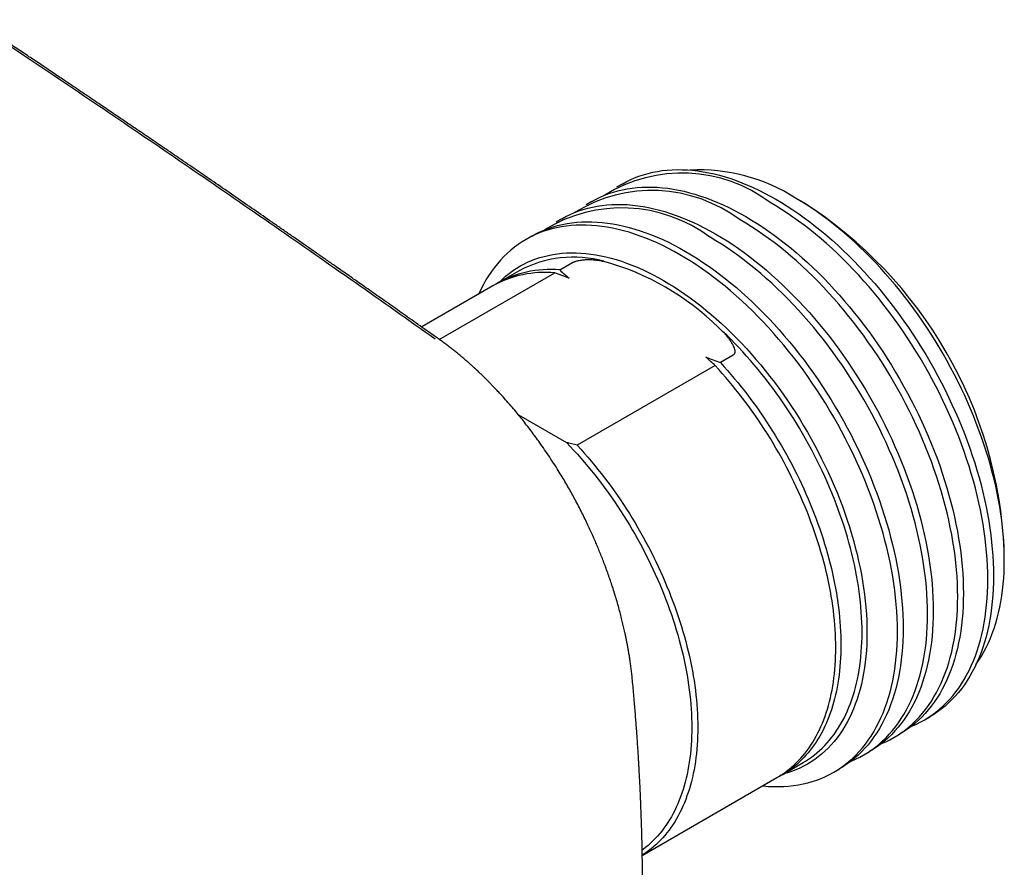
# Model space of a CAD drawing. Header units: millimetres. Extents: x 8 to 765, y 12 to 461.
# Tile 33 of 37: x 723 to 764, y 154 to 190. Entities that reach past the tile are written whole.
import ezdxf

# ---------------------------------------------------------------- set-up
doc = ezdxf.new("R2010")
doc.units = ezdxf.units.MM

msp = doc.modelspace()

# ---------------------------------------------------------------- linework, layer by layer
at = {"color": 7, "linetype": 'Continuous', "lineweight": 30}
for p, q in [((748.159, 183.11), (747.919, 182.972)), ((746.886, 182.376), (746.646, 182.237)), ((755.823, 182.321), (755.481, 182.518)), ((745.613, 181.641), (745.373, 181.502)), ((744.34, 180.906), (744.1, 180.767)), ((745.528, 179.478), (746.067, 179.789)), ((740.437, 176.539), (745.311, 179.353)), ((743.812, 179.446), (742.919, 178.931)), ((742.703, 178.806), (739.692, 177.068)), ((752.849, 175.874), (752.31, 175.563)), ((752.094, 175.438), (746.261, 172.07)), ((743.785, 173.351), (745.812, 172.18)), ((746.261, 172.07), (745.902, 172.162)), ((764.307, 167.23), (764.307, 167.625)), ((760.918, 160.454), (761.158, 160.593)), ((759.645, 159.72), (759.885, 159.858)), ((758.372, 158.985), (758.612, 159.123)), ((754.918, 158.146), (755.811, 158.661)), ((757.099, 158.25), (757.339, 158.389)), ((749.011, 154.736), (754.702, 158.021))]:
    msp.add_line(p, q, dxfattribs=at)
at = {"color": 7, "linetype": 'Continuous', "lineweight": 30, "flags": 128}
for points in [[(748.159, 183.11), (748.331, 183.204), (748.507, 183.291), (748.688, 183.37), (748.873, 183.441), (749.062, 183.504), (749.255, 183.559), (749.452, 183.605), (749.652, 183.644), (749.855, 183.675), (750.062, 183.698), (750.272, 183.712), (750.485, 183.719), (750.701, 183.717), (750.919, 183.707), (751.14, 183.689), (751.364, 183.663), (751.59, 183.629), (751.818, 183.587), (752.047, 183.537), (752.279, 183.478), (752.512, 183.412), (752.747, 183.338), (752.983, 183.256), (753.22, 183.166), (753.458, 183.069), (753.697, 182.963), (753.937, 182.85), (754.177, 182.73), (754.418, 182.602), (754.658, 182.467), (754.899, 182.324), (755.139, 182.174), (755.379, 182.018), (755.619, 181.854), (755.858, 181.683), (756.096, 181.506), (756.333, 181.322), (756.569, 181.131), (756.804, 180.935), (757.037, 180.732), (757.269, 180.522), (757.499, 180.307), (757.727, 180.086), (757.952, 179.86), (758.176, 179.628), (758.397, 179.391), (758.616, 179.148), (758.831, 178.901), (759.044, 178.648), (759.254, 178.391), (759.461, 178.13), (759.665, 177.864), (759.865, 177.594), (760.061, 177.32), (760.254, 177.043), (760.443, 176.761), (760.628, 176.477), (760.809, 176.189), (760.986, 175.899), (761.158, 175.605), (761.326, 175.309), (761.489, 175.011), (761.648, 174.71), (761.802, 174.408), (761.951, 174.104), (762.095, 173.798), (762.234, 173.491), (762.368, 173.182), (762.496, 172.873), (762.619, 172.563), (762.737, 172.253), (762.849, 171.943), (762.955, 171.632), (763.056, 171.321), (763.151, 171.011), (763.24, 170.702), (763.323, 170.393), (763.401, 170.085), (763.472, 169.778), (763.537, 169.473), (763.597, 169.17), (763.65, 168.868), (763.697, 168.568), (763.737, 168.271), (763.772, 167.976), (763.8, 167.684), (763.822, 167.394), (763.838, 167.108), (763.847, 166.825), (763.851, 166.545), (763.847, 166.269), (763.838, 165.997), (763.822, 165.729), (763.8, 165.464), (763.772, 165.205), (763.737, 164.95), (763.697, 164.699), (763.65, 164.454), (763.597, 164.214), (763.537, 163.978), (763.472, 163.749), (763.401, 163.524), (763.323, 163.306), (763.24, 163.093), (763.151, 162.887), (763.056, 162.686), (762.955, 162.492), (762.849, 162.304), (762.737, 162.123), (762.619, 161.948), (762.496, 161.781), (762.368, 161.62), (762.234, 161.466), (762.095, 161.319), (761.951, 161.18), (761.802, 161.047), (761.648, 160.923), (761.489, 160.805), (761.326, 160.695), (761.158, 160.593), (761.158, 160.593)], [(746.886, 182.376), (747.058, 182.47), (747.234, 182.556), (747.415, 182.635), (747.6, 182.706), (747.789, 182.769), (747.982, 182.824), (748.179, 182.871), (748.379, 182.91), (748.582, 182.94), (748.789, 182.963), (748.999, 182.978), (749.212, 182.984), (749.428, 182.982), (749.646, 182.973), (749.868, 182.955), (750.091, 182.929), (750.317, 182.894), (750.545, 182.852), (750.775, 182.802), (751.006, 182.744), (751.239, 182.677), (751.474, 182.603), (751.71, 182.521), (751.947, 182.431), (752.185, 182.334), (752.424, 182.228), (752.664, 182.116), (752.904, 181.995), (753.145, 181.867), (753.385, 181.732), (753.626, 181.589), (753.866, 181.44), (754.107, 181.283), (754.346, 181.119), (754.585, 180.948), (754.823, 180.771), (755.061, 180.587), (755.297, 180.397), (755.531, 180.2), (755.765, 179.997), (755.996, 179.788), (756.226, 179.573), (756.454, 179.352), (756.68, 179.125), (756.903, 178.893), (757.124, 178.656), (757.343, 178.413), (757.559, 178.166), (757.772, 177.913), (757.982, 177.656), (758.188, 177.395), (758.392, 177.129), (758.592, 176.859), (758.788, 176.585), (758.981, 176.308), (759.17, 176.027), (759.355, 175.742), (759.536, 175.455), (759.713, 175.164), (759.885, 174.87), (760.053, 174.574), (760.217, 174.276), (760.375, 173.976), (760.529, 173.673), (760.678, 173.369), (760.822, 173.063), (760.961, 172.756), (761.095, 172.448), (761.223, 172.139), (761.346, 171.829), (761.464, 171.518), (761.576, 171.208), (761.682, 170.897), (761.783, 170.587), (761.878, 170.276), (761.967, 169.967), (762.05, 169.658), (762.128, 169.35), (762.199, 169.044), (762.265, 168.738), (762.324, 168.435), (762.377, 168.133), (762.424, 167.834), (762.465, 167.536), (762.499, 167.241), (762.527, 166.949), (762.549, 166.659), (762.565, 166.373), (762.575, 166.09), (762.578, 165.81), (762.575, 165.534), (762.565, 165.262), (762.549, 164.994), (762.527, 164.73), (762.499, 164.47), (762.465, 164.215), (762.424, 163.965), (762.377, 163.719), (762.324, 163.479), (762.265, 163.244), (762.199, 163.014), (762.128, 162.79), (762.05, 162.571), (761.967, 162.359), (761.878, 162.152), (761.783, 161.951), (761.682, 161.757), (761.576, 161.569), (761.464, 161.388), (761.346, 161.214), (761.223, 161.046), (761.095, 160.885), (760.961, 160.731), (760.822, 160.584), (760.678, 160.445), (760.529, 160.313), (760.375, 160.188), (760.217, 160.07), (760.053, 159.961), (759.885, 159.859), (759.885, 159.858)], [(745.613, 181.641), (745.785, 181.735), (745.962, 181.821), (746.143, 181.9), (746.328, 181.971), (746.517, 182.034), (746.709, 182.089), (746.906, 182.136), (747.106, 182.175), (747.31, 182.206), (747.516, 182.228), (747.726, 182.243), (747.939, 182.249), (748.155, 182.248), (748.374, 182.238), (748.595, 182.22), (748.818, 182.194), (749.044, 182.16), (749.272, 182.117), (749.502, 182.067), (749.733, 182.009), (749.967, 181.943), (750.201, 181.868), (750.437, 181.786), (750.675, 181.697), (750.913, 181.599), (751.152, 181.494), (751.391, 181.381), (751.631, 181.26), (751.872, 181.132), (752.113, 180.997), (752.353, 180.855), (752.594, 180.705), (752.834, 180.548), (753.073, 180.384), (753.312, 180.214), (753.551, 180.036), (753.788, 179.852), (754.024, 179.662), (754.258, 179.465), (754.492, 179.262), (754.723, 179.053), (754.953, 178.838), (755.181, 178.617), (755.407, 178.39), (755.63, 178.158), (755.851, 177.921), (756.07, 177.679), (756.286, 177.431), (756.499, 177.179), (756.709, 176.922), (756.916, 176.66), (757.119, 176.394), (757.319, 176.125), (757.516, 175.851), (757.709, 175.573), (757.898, 175.292), (758.083, 175.007), (758.263, 174.72), (758.44, 174.429), (758.613, 174.136), (758.78, 173.84), (758.944, 173.541), (759.102, 173.241), (759.256, 172.938), (759.405, 172.634), (759.549, 172.328), (759.688, 172.021), (759.822, 171.713), (759.95, 171.404), (760.073, 171.094), (760.191, 170.784), (760.303, 170.473), (760.409, 170.162), (760.51, 169.852), (760.605, 169.542), (760.694, 169.232), (760.778, 168.923), (760.855, 168.615), (760.926, 168.309), (760.992, 168.004), (761.051, 167.7), (761.104, 167.398), (761.151, 167.099), (761.192, 166.801), (761.226, 166.506), (761.255, 166.214), (761.277, 165.925), (761.292, 165.638), (761.302, 165.355), (761.305, 165.075), (761.302, 164.799), (761.292, 164.527), (761.277, 164.259), (761.255, 163.995), (761.226, 163.735), (761.192, 163.48), (761.151, 163.23), (761.104, 162.984), (761.051, 162.744), (760.992, 162.509), (760.926, 162.279), (760.855, 162.055), (760.778, 161.836), (760.694, 161.624), (760.605, 161.417), (760.51, 161.217), (760.409, 161.023), (760.303, 160.835), (760.191, 160.653), (760.073, 160.479), (759.95, 160.311), (759.822, 160.15), (759.688, 159.996), (759.549, 159.85), (759.405, 159.71), (759.256, 159.578), (759.102, 159.453), (758.944, 159.336), (758.78, 159.226), (758.613, 159.124), (758.612, 159.123)], [(760.381, 160.192), (760.388, 160.195), (760.569, 160.274), (760.746, 160.36), (760.918, 160.455), (761.086, 160.557), (761.249, 160.667), (761.408, 160.784), (761.562, 160.909), (761.711, 161.041), (761.855, 161.181), (761.994, 161.327), (762.127, 161.481), (762.256, 161.642), (762.379, 161.81), (762.497, 161.984), (762.609, 162.166), (762.715, 162.353), (762.816, 162.548), (762.911, 162.748), (763, 162.955), (763.083, 163.167), (763.161, 163.386), (763.232, 163.61), (763.297, 163.84), (763.357, 164.075), (763.41, 164.315), (763.457, 164.561), (763.497, 164.811), (763.532, 165.066), (763.56, 165.326), (763.582, 165.59), (763.598, 165.858), (763.607, 166.13), (763.61, 166.406), (763.607, 166.686), (763.598, 166.969), (763.582, 167.256), (763.56, 167.545), (763.532, 167.837), (763.497, 168.132), (763.457, 168.43), (763.41, 168.729), (763.357, 169.031), (763.297, 169.335), (763.232, 169.64), (763.161, 169.946), (763.083, 170.254), (763, 170.563), (762.911, 170.873), (762.816, 171.183), (762.715, 171.493), (762.609, 171.804), (762.497, 172.115), (762.379, 172.425), (762.256, 172.735), (762.127, 173.044), (761.994, 173.352), (761.855, 173.659), (761.711, 173.965), (761.562, 174.269), (761.408, 174.572), (761.249, 174.872), (761.086, 175.171), (760.918, 175.467), (760.746, 175.76), (760.569, 176.051), (760.388, 176.338), (760.203, 176.623), (760.014, 176.904), (759.821, 177.182), (759.625, 177.455), (759.425, 177.725), (759.221, 177.991), (759.014, 178.253), (758.804, 178.51), (758.591, 178.762), (758.376, 179.009), (758.157, 179.252), (757.936, 179.489), (757.712, 179.721), (757.487, 179.948), (757.259, 180.169), (757.029, 180.384), (756.797, 180.593), (756.564, 180.796), (756.329, 180.993), (756.093, 181.183), (755.856, 181.367), (755.618, 181.545), (755.379, 181.715), (755.139, 181.879), (754.899, 182.036), (754.659, 182.186), (754.418, 182.328)], [(763.107, 162.792), (763.124, 162.816), (763.237, 162.984), (763.345, 163.158), (763.447, 163.339), (763.544, 163.525), (763.635, 163.718), (763.721, 163.916), (763.801, 164.12), (763.875, 164.33), (763.943, 164.545), (764.006, 164.766), (764.063, 164.992), (764.114, 165.222), (764.159, 165.458), (764.198, 165.699), (764.231, 165.943), (764.259, 166.193), (764.28, 166.446), (764.295, 166.704), (764.304, 166.965), (764.307, 167.23), (764.304, 167.499), (764.295, 167.771), (764.28, 168.046), (764.259, 168.324), (764.231, 168.604), (764.198, 168.888), (764.159, 169.173), (764.114, 169.461), (764.063, 169.751), (764.006, 170.042), (763.943, 170.335), (763.875, 170.63), (763.801, 170.925), (763.721, 171.222), (763.635, 171.519), (763.544, 171.817), (763.447, 172.115), (763.345, 172.413), (763.237, 172.712), (763.124, 173.01), (763.006, 173.307), (762.883, 173.604), (762.754, 173.9), (762.621, 174.195), (762.483, 174.489), (762.34, 174.781), (762.192, 175.071), (762.04, 175.36), (761.883, 175.646), (761.722, 175.93), (761.556, 176.212), (761.386, 176.491), (761.213, 176.768), (761.035, 177.041), (760.853, 177.311), (760.668, 177.577), (760.48, 177.84), (760.287, 178.099), (760.092, 178.355), (759.893, 178.606), (759.692, 178.852), (759.487, 179.095), (759.28, 179.332), (759.07, 179.565), (758.858, 179.793), (758.643, 180.016), (758.426, 180.233), (758.208, 180.446), (757.987, 180.652), (757.765, 180.853), (757.541, 181.048), (757.315, 181.237), (757.089, 181.42), (756.861, 181.597), (756.632, 181.767), (756.403, 181.931), (756.172, 182.088), (755.942, 182.238), (755.711, 182.382), (755.48, 182.519)], [(750.6, 180.124), (750.359, 180.259), (750.119, 180.387), (749.878, 180.507), (749.639, 180.62), (749.4, 180.726), (749.162, 180.823), (748.925, 180.913), (748.689, 180.995), (748.454, 181.069), (748.221, 181.136), (747.989, 181.194), (747.759, 181.244), (747.531, 181.286), (747.305, 181.32), (747.082, 181.347), (746.861, 181.364), (746.642, 181.374), (746.426, 181.376), (746.213, 181.37), (746.004, 181.355), (745.797, 181.332), (745.593, 181.301), (745.393, 181.263), (745.197, 181.216), (745.004, 181.161), (744.815, 181.098), (744.63, 181.027), (744.449, 180.948), (744.272, 180.862), (744.1, 180.767), (743.932, 180.665), (743.768, 180.555), (743.61, 180.438), (743.456, 180.313), (743.307, 180.181), (743.163, 180.041), (743.024, 179.895), (742.89, 179.741), (742.762, 179.58), (742.639, 179.412), (742.521, 179.237), (742.409, 179.056), (742.303, 178.868), (742.202, 178.674), (742.107, 178.474), (742.1, 178.458)], [(744.34, 180.906), (744.512, 181), (744.689, 181.087), (744.87, 181.165), (745.055, 181.236), (745.244, 181.299), (745.437, 181.354), (745.633, 181.401), (745.833, 181.44), (746.037, 181.471), (746.244, 181.494), (746.454, 181.508), (746.667, 181.515), (746.882, 181.513), (747.101, 181.503), (747.322, 181.485), (747.546, 181.459), (747.771, 181.425), (747.999, 181.383), (748.229, 181.332), (748.461, 181.274), (748.694, 181.208), (748.929, 181.134), (749.165, 181.052), (749.402, 180.962), (749.64, 180.864), (749.879, 180.759), (750.119, 180.646), (750.359, 180.526), (750.599, 180.398), (750.84, 180.262), (751.08, 180.12), (751.321, 179.97), (751.561, 179.813), (751.801, 179.65), (752.04, 179.479), (752.278, 179.302), (752.515, 179.118), (752.751, 178.927), (752.986, 178.73), (753.219, 178.527), (753.451, 178.318), (753.68, 178.103), (753.908, 177.882), (754.134, 177.656), (754.358, 177.424), (754.579, 177.186), (754.797, 176.944), (755.013, 176.696), (755.226, 176.444), (755.436, 176.187), (755.643, 175.925), (755.846, 175.66), (756.046, 175.39), (756.243, 175.116), (756.436, 174.838), (756.625, 174.557), (756.81, 174.273), (756.991, 173.985), (757.167, 173.694), (757.34, 173.401), (757.508, 173.105), (757.671, 172.807), (757.83, 172.506), (757.984, 172.204), (758.133, 171.899), (758.277, 171.594), (758.415, 171.286), (758.549, 170.978), (758.678, 170.669), (758.801, 170.359), (758.918, 170.049), (759.03, 169.738), (759.137, 169.428), (759.237, 169.117), (759.332, 168.807), (759.422, 168.497), (759.505, 168.188), (759.582, 167.881), (759.654, 167.574), (759.719, 167.269), (759.778, 166.965), (759.831, 166.664), (759.878, 166.364), (759.919, 166.067), (759.954, 165.772), (759.982, 165.479), (760.004, 165.19), (760.02, 164.904), (760.029, 164.62), (760.032, 164.341), (760.029, 164.065), (760.02, 163.792), (760.004, 163.524), (759.982, 163.26), (759.954, 163.001), (759.919, 162.745), (759.878, 162.495), (759.831, 162.25), (759.778, 162.009), (759.719, 161.774), (759.654, 161.544), (759.582, 161.32), (759.505, 161.102), (759.422, 160.889), (759.332, 160.682), (759.237, 160.482), (759.137, 160.288), (759.03, 160.1), (758.918, 159.919), (758.801, 159.744), (758.678, 159.576), (758.549, 159.415), (758.415, 159.262), (758.277, 159.115), (758.133, 158.975), (757.984, 158.843), (757.83, 158.718), (757.671, 158.601), (757.508, 158.491), (757.34, 158.389), (757.339, 158.389)], [(759.108, 159.457), (759.115, 159.46), (759.296, 159.539), (759.473, 159.626), (759.645, 159.72), (759.813, 159.822), (759.977, 159.932), (760.135, 160.049), (760.289, 160.174), (760.438, 160.306), (760.582, 160.446), (760.721, 160.593), (760.855, 160.746), (760.983, 160.907), (761.106, 161.075), (761.224, 161.25), (761.336, 161.431), (761.442, 161.619), (761.543, 161.813), (761.638, 162.013), (761.727, 162.22), (761.81, 162.433), (761.888, 162.651), (761.959, 162.875), (762.024, 163.105), (762.084, 163.34), (762.137, 163.581), (762.184, 163.826), (762.225, 164.076), (762.259, 164.332), (762.287, 164.591), (762.309, 164.855), (762.325, 165.123), (762.335, 165.396), (762.338, 165.672), (762.335, 165.951), (762.325, 166.234), (762.309, 166.521), (762.287, 166.81), (762.259, 167.103), (762.225, 167.398), (762.184, 167.695), (762.137, 167.995), (762.084, 168.296), (762.024, 168.6), (761.959, 168.905), (761.888, 169.212), (761.81, 169.519), (761.727, 169.828), (761.638, 170.138), (761.543, 170.448), (761.442, 170.758), (761.336, 171.069), (761.224, 171.38), (761.106, 171.69), (760.983, 172), (760.855, 172.309), (760.721, 172.617), (760.582, 172.924), (760.438, 173.23), (760.289, 173.535), (760.135, 173.837), (759.977, 174.138), (759.813, 174.436), (759.645, 174.732), (759.473, 175.025), (759.296, 175.316), (759.115, 175.604), (758.93, 175.888), (758.741, 176.169), (758.548, 176.447), (758.352, 176.721), (758.152, 176.991), (757.948, 177.256), (757.742, 177.518), (757.532, 177.775), (757.319, 178.027), (757.103, 178.275), (756.884, 178.517), (756.663, 178.755), (756.44, 178.987), (756.214, 179.213), (755.986, 179.434), (755.756, 179.649), (755.524, 179.858), (755.291, 180.061), (755.057, 180.258), (754.82, 180.449), (754.583, 180.633), (754.345, 180.81), (754.106, 180.98), (753.867, 181.144), (753.626, 181.301), (753.386, 181.451), (753.145, 181.593)], [(757.835, 158.722), (757.842, 158.725), (758.023, 158.804), (758.2, 158.891), (758.373, 158.985), (758.54, 159.087), (758.704, 159.197), (758.862, 159.314), (759.016, 159.439), (759.165, 159.571), (759.309, 159.711), (759.448, 159.858), (759.582, 160.012), (759.71, 160.173), (759.833, 160.34), (759.951, 160.515), (760.063, 160.696), (760.169, 160.884), (760.27, 161.078), (760.365, 161.279), (760.454, 161.485), (760.538, 161.698), (760.615, 161.916), (760.686, 162.141), (760.752, 162.37), (760.811, 162.605), (760.864, 162.846), (760.911, 163.091), (760.952, 163.342), (760.986, 163.597), (761.015, 163.856), (761.037, 164.12), (761.052, 164.389), (761.062, 164.661), (761.065, 164.937), (761.062, 165.217), (761.052, 165.5), (761.037, 165.786), (761.015, 166.076), (760.986, 166.368), (760.952, 166.663), (760.911, 166.96), (760.864, 167.26), (760.811, 167.562), (760.752, 167.865), (760.686, 168.17), (760.615, 168.477), (760.538, 168.785), (760.454, 169.093), (760.365, 169.403), (760.27, 169.713), (760.169, 170.024), (760.063, 170.334), (759.951, 170.645), (759.833, 170.955), (759.71, 171.265), (759.582, 171.574), (759.448, 171.883), (759.309, 172.19), (759.165, 172.496), (759.016, 172.8), (758.862, 173.102), (758.704, 173.403), (758.54, 173.701), (758.373, 173.997), (758.2, 174.291), (758.023, 174.581), (757.842, 174.869), (757.657, 175.153), (757.468, 175.435), (757.276, 175.712), (757.079, 175.986), (756.879, 176.256), (756.676, 176.522), (756.469, 176.783), (756.259, 177.04), (756.046, 177.292), (755.83, 177.54), (755.611, 177.782), (755.39, 178.02), (755.167, 178.252), (754.941, 178.478), (754.713, 178.699), (754.483, 178.914), (754.252, 179.123), (754.018, 179.326), (753.784, 179.523), (753.548, 179.714), (753.311, 179.898), (753.072, 180.075), (752.833, 180.246), (752.594, 180.409), (752.354, 180.566), (752.113, 180.716), (751.873, 180.859)], [(742.974, 178.962), (743.101, 179.085), (743.24, 179.209), (743.384, 179.326), (743.532, 179.435), (743.685, 179.538), (743.842, 179.633), (744.003, 179.721), (744.168, 179.802), (744.337, 179.876), (744.51, 179.942), (744.686, 180.001), (744.867, 180.052), (745.05, 180.096), (745.237, 180.133), (745.427, 180.161), (745.621, 180.183), (745.817, 180.196), (746.016, 180.202), (746.217, 180.201), (746.422, 180.191), (746.628, 180.175), (746.837, 180.15), (747.048, 180.118), (747.261, 180.079), (747.476, 180.032), (747.692, 179.978), (747.91, 179.916), (748.129, 179.846), (748.35, 179.77), (748.572, 179.686), (748.794, 179.594), (749.017, 179.496), (749.241, 179.391), (749.466, 179.278), (749.69, 179.159), (749.915, 179.032), (750.14, 178.899), (750.365, 178.759), (750.589, 178.613), (750.813, 178.46), (751.036, 178.3), (751.259, 178.134), (751.48, 177.962), (751.701, 177.784), (751.92, 177.601), (752.138, 177.411), (752.355, 177.215), (752.569, 177.014), (752.782, 176.808), (752.993, 176.596), (753.202, 176.38), (753.409, 176.158), (753.613, 175.931), (753.815, 175.7), (754.014, 175.464), (754.21, 175.224), (754.403, 174.98), (754.593, 174.731), (754.78, 174.479), (754.964, 174.223), (755.144, 173.964), (755.321, 173.701), (755.493, 173.435), (755.663, 173.167), (755.828, 172.895), (755.989, 172.621), (756.146, 172.344), (756.298, 172.066), (756.447, 171.785), (756.59, 171.502), (756.729, 171.218), (756.864, 170.932), (756.994, 170.645), (757.119, 170.357), (757.239, 170.068), (757.354, 169.779), (757.464, 169.489), (757.568, 169.198), (757.668, 168.908), (757.762, 168.618), (757.851, 168.328), (757.934, 168.039), (758.012, 167.75), (758.084, 167.463), (758.151, 167.176), (758.212, 166.891), (758.267, 166.608), (758.317, 166.326), (758.361, 166.046), (758.399, 165.768), (758.431, 165.492), (758.457, 165.219), (758.478, 164.949), (758.493, 164.681), (758.501, 164.416), (758.504, 164.155), (758.501, 163.897), (758.493, 163.643), (758.478, 163.392), (758.457, 163.146), (758.431, 162.903), (758.399, 162.665), (758.361, 162.431), (758.317, 162.201), (758.267, 161.977), (758.212, 161.757), (758.151, 161.542), (758.084, 161.333), (758.012, 161.129), (757.934, 160.93), (757.851, 160.737), (757.762, 160.55), (757.668, 160.368), (757.568, 160.193), (757.464, 160.023), (757.354, 159.86), (757.239, 159.703), (757.119, 159.553), (756.994, 159.409), (756.864, 159.272), (756.729, 159.142), (756.59, 159.018), (756.447, 158.902), (756.298, 158.792), (756.146, 158.689), (755.989, 158.594), (755.828, 158.506), (755.663, 158.425), (755.493, 158.351), (755.321, 158.285), (755.144, 158.226), (754.973, 158.177)], [(754.099, 157.673), (754.117, 157.671), (754.339, 157.653), (754.557, 157.643), (754.773, 157.642), (754.986, 157.648), (755.196, 157.663), (755.403, 157.685), (755.606, 157.716), (755.806, 157.755), (756.003, 157.802), (756.196, 157.857), (756.385, 157.92), (756.57, 157.991), (756.751, 158.069), (756.927, 158.156), (757.1, 158.25), (757.268, 158.353), (757.431, 158.462), (757.59, 158.58), (757.744, 158.704), (757.893, 158.837), (758.037, 158.976), (758.175, 159.123), (758.309, 159.277), (758.438, 159.438), (758.561, 159.606), (758.678, 159.78), (758.79, 159.961), (758.897, 160.149), (758.997, 160.343), (759.092, 160.544), (759.182, 160.75), (759.265, 160.963), (759.342, 161.182), (759.414, 161.406), (759.479, 161.636), (759.538, 161.871), (759.591, 162.111), (759.638, 162.357), (759.679, 162.607), (759.713, 162.862), (759.742, 163.122), (759.764, 163.386), (759.78, 163.654), (759.789, 163.926), (759.792, 164.202), (759.789, 164.482), (759.78, 164.765), (759.764, 165.051), (759.742, 165.341), (759.713, 165.633), (759.679, 165.928), (759.638, 166.225), (759.591, 166.525), (759.538, 166.827), (759.479, 167.13), (759.414, 167.435), (759.342, 167.742), (759.265, 168.05), (759.182, 168.359), (759.092, 168.668), (758.997, 168.978), (758.897, 169.289), (758.79, 169.6), (758.678, 169.91), (758.561, 170.221), (758.438, 170.53), (758.309, 170.84), (758.175, 171.148), (758.037, 171.455), (757.893, 171.761), (757.744, 172.065), (757.59, 172.367), (757.431, 172.668), (757.268, 172.966), (757.1, 173.262), (756.927, 173.556), (756.751, 173.846), (756.57, 174.134), (756.385, 174.419), (756.196, 174.7), (756.003, 174.977), (755.806, 175.251), (755.606, 175.521), (755.403, 175.787), (755.196, 176.048), (754.986, 176.305), (754.773, 176.558), (754.557, 176.805), (754.339, 177.048), (754.117, 177.285), (753.894, 177.517), (753.668, 177.744), (753.44, 177.964), (753.211, 178.18), (752.979, 178.389), (752.746, 178.592), (752.511, 178.789), (752.275, 178.979), (752.038, 179.163), (751.8, 179.34), (751.561, 179.511), (751.321, 179.675), (751.081, 179.832), (750.84, 179.981), (750.6, 180.124)], [(755.811, 158.661), (755.911, 158.721), (756.035, 158.801), (756.157, 158.885), (756.276, 158.975), (756.392, 159.069), (756.505, 159.167), (756.614, 159.27), (756.721, 159.378), (756.825, 159.49), (756.925, 159.606), (757.022, 159.726), (757.116, 159.851), (757.207, 159.98), (757.294, 160.113), (757.377, 160.25), (757.458, 160.392), (757.535, 160.537), (757.608, 160.686), (757.678, 160.839), (757.744, 160.995), (757.806, 161.156), (757.865, 161.319), (757.92, 161.487), (757.972, 161.658), (758.02, 161.832), (758.064, 162.009), (758.104, 162.19), (758.14, 162.374), (758.173, 162.561), (758.202, 162.751), (758.227, 162.943), (758.248, 163.139), (758.266, 163.337), (758.279, 163.538), (758.289, 163.741), (758.295, 163.947), (758.297, 164.155), (758.295, 164.365), (758.289, 164.578), (758.279, 164.792), (758.266, 165.009), (758.248, 165.227), (758.227, 165.447), (758.202, 165.669), (758.173, 165.892), (758.14, 166.117), (758.104, 166.343), (758.064, 166.57), (758.02, 166.798), (757.972, 167.028), (757.92, 167.258), (757.865, 167.489), (757.806, 167.721), (757.744, 167.953), (757.678, 168.186), (757.608, 168.42), (757.535, 168.653), (757.458, 168.887), (757.377, 169.121), (757.294, 169.355), (757.207, 169.589), (757.116, 169.822), (757.022, 170.055), (756.925, 170.288), (756.825, 170.52), (756.721, 170.751), (756.614, 170.982), (756.505, 171.212), (756.392, 171.441), (756.276, 171.668), (756.157, 171.895), (756.035, 172.12), (755.911, 172.344), (755.783, 172.566), (755.653, 172.787), (755.521, 173.006), (755.385, 173.223), (755.248, 173.439), (755.107, 173.652), (754.964, 173.863), (754.819, 174.072), (754.672, 174.279), (754.522, 174.483), (754.371, 174.685), (754.217, 174.885), (754.061, 175.081), (753.903, 175.275), (753.744, 175.466), (753.582, 175.655), (753.419, 175.84), (753.254, 176.022), (753.088, 176.201), (752.92, 176.376), (752.751, 176.549), (752.58, 176.717), (752.408, 176.883), (752.235, 177.045)], [(752.31, 175.563), (752.46, 175.399), (752.608, 175.232), (752.755, 175.064), (752.9, 174.892), (753.045, 174.719), (753.187, 174.543), (753.328, 174.365), (753.467, 174.184), (753.605, 174.002), (753.741, 173.817), (753.875, 173.631), (754.007, 173.442), (754.137, 173.252), (754.266, 173.06), (754.392, 172.866), (754.516, 172.671), (754.638, 172.474), (754.758, 172.276), (754.876, 172.076), (754.992, 171.875), (755.105, 171.673), (755.216, 171.469), (755.325, 171.265), (755.432, 171.059), (755.535, 170.853), (755.637, 170.645), (755.736, 170.437), (755.832, 170.228), (755.926, 170.019), (756.017, 169.809), (756.106, 169.598), (756.191, 169.387), (756.275, 169.176), (756.355, 168.965), (756.433, 168.753), (756.507, 168.541), (756.579, 168.33), (756.648, 168.118), (756.715, 167.907), (756.778, 167.695), (756.838, 167.484), (756.896, 167.274), (756.95, 167.064), (757.001, 166.854), (757.05, 166.645), (757.095, 166.437), (757.138, 166.23), (757.177, 166.023), (757.213, 165.818), (757.246, 165.613), (757.276, 165.41), (757.303, 165.207), (757.326, 165.006), (757.347, 164.807), (757.364, 164.608), (757.379, 164.411), (757.39, 164.216), (757.398, 164.022), (757.402, 163.83), (757.404, 163.64), (757.402, 163.451), (757.398, 163.265), (757.39, 163.08), (757.379, 162.898), (757.364, 162.717), (757.347, 162.539), (757.326, 162.363), (757.303, 162.189), (757.276, 162.018), (757.246, 161.849), (757.213, 161.683), (757.177, 161.519), (757.138, 161.358), (757.095, 161.199), (757.05, 161.043), (757.001, 160.89), (756.95, 160.74), (756.896, 160.593), (756.838, 160.449), (756.778, 160.307), (756.715, 160.169), (756.648, 160.034), (756.579, 159.902), (756.507, 159.774), (756.433, 159.648), (756.355, 159.526), (756.275, 159.407), (756.191, 159.292), (756.106, 159.18), (756.017, 159.072), (755.926, 158.967), (755.832, 158.866), (755.736, 158.769), (755.637, 158.675), (755.535, 158.584), (755.432, 158.498), (755.325, 158.415), (755.216, 158.336), (755.105, 158.261), (754.992, 158.189), (754.876, 158.122), (754.809, 158.085)], [(754.702, 158.021), (754.776, 158.065), (754.889, 158.136), (755, 158.211), (755.109, 158.29), (755.215, 158.373), (755.319, 158.459), (755.421, 158.55), (755.52, 158.644), (755.616, 158.741), (755.71, 158.842), (755.801, 158.947), (755.889, 159.056), (755.975, 159.167), (756.058, 159.283), (756.139, 159.401), (756.216, 159.523), (756.291, 159.649), (756.363, 159.777), (756.432, 159.909), (756.498, 160.044), (756.562, 160.182), (756.622, 160.324), (756.679, 160.468), (756.734, 160.615), (756.785, 160.765), (756.834, 160.918), (756.879, 161.074), (756.921, 161.233), (756.961, 161.394), (756.997, 161.558), (757.03, 161.724), (757.06, 161.893), (757.086, 162.064), (757.11, 162.238), (757.131, 162.414), (757.148, 162.592), (757.162, 162.773), (757.173, 162.955), (757.181, 163.14), (757.186, 163.327), (757.188, 163.515), (757.186, 163.705), (757.181, 163.897), (757.173, 164.091), (757.162, 164.286), (757.148, 164.483), (757.131, 164.682), (757.11, 164.881), (757.086, 165.082), (757.06, 165.285), (757.03, 165.488), (756.997, 165.693), (756.961, 165.898), (756.921, 166.105), (756.879, 166.312), (756.834, 166.521), (756.785, 166.729), (756.734, 166.939), (756.679, 167.149), (756.622, 167.36), (756.562, 167.57), (756.498, 167.782), (756.432, 167.993), (756.363, 168.205), (756.291, 168.417), (756.216, 168.628), (756.139, 168.84), (756.058, 169.051), (755.975, 169.263), (755.889, 169.474), (755.801, 169.684), (755.71, 169.894), (755.616, 170.104), (755.52, 170.312), (755.421, 170.521), (755.319, 170.728), (755.215, 170.934), (755.109, 171.14), (755, 171.345), (754.889, 171.548), (754.776, 171.75), (754.66, 171.951), (754.542, 172.151), (754.422, 172.349), (754.3, 172.546), (754.176, 172.742), (754.049, 172.935), (753.921, 173.127), (753.791, 173.317), (753.658, 173.506), (753.524, 173.692), (753.389, 173.877), (753.251, 174.059), (753.112, 174.24), (752.971, 174.418), (752.828, 174.594), (752.684, 174.768), (752.539, 174.939), (752.392, 175.108), (752.243, 175.274), (752.094, 175.438)], [(745.812, 172.18), (745.966, 172.019), (746.119, 171.854), (746.271, 171.687), (746.421, 171.518), (746.57, 171.346), (746.717, 171.171), (746.863, 170.994), (747.007, 170.814), (747.149, 170.632), (747.29, 170.448), (747.429, 170.262), (747.566, 170.073), (747.701, 169.883), (747.834, 169.69), (747.965, 169.496), (748.094, 169.3), (748.221, 169.102), (748.345, 168.903), (748.468, 168.702), (748.588, 168.499), (748.706, 168.295), (748.821, 168.09), (748.934, 167.884), (749.045, 167.676), (749.153, 167.468), (749.259, 167.258), (749.362, 167.047), (749.462, 166.836), (749.56, 166.624), (749.655, 166.411), (749.747, 166.198), (749.837, 165.984), (749.923, 165.77), (750.007, 165.555), (750.088, 165.341), (750.166, 165.126), (750.241, 164.911), (750.313, 164.696), (750.383, 164.481), (750.449, 164.266), (750.512, 164.052), (750.572, 163.838), (750.628, 163.624), (750.682, 163.411), (750.733, 163.199), (750.78, 162.987), (750.824, 162.776), (750.865, 162.566), (750.903, 162.357), (750.938, 162.149), (750.969, 161.942), (750.997, 161.737), (751.022, 161.532), (751.043, 161.329), (751.062, 161.128), (751.076, 160.927), (751.088, 160.729), (751.096, 160.532), (751.101, 160.337), (751.103, 160.144), (751.101, 159.952), (751.096, 159.763), (751.088, 159.576), (751.076, 159.391), (751.062, 159.208), (751.043, 159.027), (751.022, 158.849), (750.997, 158.673), (750.969, 158.5), (750.938, 158.329), (750.903, 158.161), (750.865, 157.995), (750.824, 157.833), (750.78, 157.673), (750.733, 157.516), (750.682, 157.362), (750.628, 157.211), (750.572, 157.063), (750.512, 156.918), (750.449, 156.777), (750.383, 156.638), (750.313, 156.503), (750.241, 156.372), (750.166, 156.243), (750.088, 156.119), (750.007, 155.997), (749.923, 155.88), (749.837, 155.766), (749.747, 155.655), (749.655, 155.548), (749.56, 155.445), (749.462, 155.346), (749.362, 155.251), (749.259, 155.159), (749.153, 155.071), (749.045, 154.987), (749.008, 154.96)], [(746.261, 172.07), (746.41, 171.907), (746.559, 171.74), (746.706, 171.572), (746.851, 171.4), (746.995, 171.227), (747.138, 171.051), (747.279, 170.872), (747.418, 170.692), (747.556, 170.51), (747.691, 170.325), (747.826, 170.139), (747.958, 169.95), (748.088, 169.76), (748.216, 169.568), (748.343, 169.374), (748.467, 169.179), (748.589, 168.982), (748.709, 168.784), (748.827, 168.584), (748.943, 168.383), (749.056, 168.181), (749.167, 167.977), (749.276, 167.773), (749.382, 167.567), (749.486, 167.361), (749.588, 167.153), (749.687, 166.945), (749.783, 166.736), (749.877, 166.527), (749.968, 166.317), (750.056, 166.106), (750.142, 165.895), (750.225, 165.684), (750.306, 165.473), (750.383, 165.261), (750.458, 165.049), (750.53, 164.838), (750.599, 164.626), (750.665, 164.414), (750.729, 164.203), (750.789, 163.992), (750.846, 163.782), (750.901, 163.572), (750.952, 163.362), (751.001, 163.153), (751.046, 162.945), (751.088, 162.738), (751.128, 162.531), (751.164, 162.326), (751.197, 162.121), (751.227, 161.918), (751.254, 161.715), (751.277, 161.514), (751.298, 161.314), (751.315, 161.116), (751.329, 160.919), (751.34, 160.724), (751.348, 160.53), (751.353, 160.338), (751.355, 160.148), (751.353, 159.959), (751.348, 159.773), (751.34, 159.588), (751.329, 159.406), (751.315, 159.225), (751.298, 159.047), (751.277, 158.871), (751.254, 158.697), (751.227, 158.526), (751.197, 158.357), (751.164, 158.19), (751.128, 158.027), (751.088, 157.865), (751.046, 157.707), (751.001, 157.551), (750.952, 157.398), (750.901, 157.248), (750.846, 157.101), (750.789, 156.956), (750.729, 156.815), (750.665, 156.677), (750.599, 156.542), (750.53, 156.41), (750.458, 156.281), (750.383, 156.156), (750.306, 156.034), (750.225, 155.915), (750.142, 155.8), (750.056, 155.688), (749.968, 155.58), (749.877, 155.475), (749.783, 155.374), (749.687, 155.276), (749.588, 155.182), (749.486, 155.092), (749.382, 155.006), (749.276, 154.923), (749.167, 154.844), (749.056, 154.769), (749.011, 154.74)]]:
    msp.add_lwpolyline(points, dxfattribs=at)
at = {"color": 7, "linetype": 'Continuous', "lineweight": 30}
for centre, radius, start, end in [((750.694, 177.371), 6.2, 53.0835, 121.8429), ((751.407, 176.134), 7.574, 57.4653, 92.7921), ((749.421, 176.636), 6.2, 53.0835, 121.8429), ((745.884, 166.787), 18.442, 2.6055, 57.3945), ((748.148, 175.901), 6.2, 53.0835, 121.8429), ((746.095, 175.183), 4.836, 74.4953, 118.1721), ((744.391, 169.055), 11.196, 45.5269, 74.4785), ((744.886, 174.89), 4.484, 84.5551, 119.1345), ((745.099, 175.042), 4.457, 84.4887, 120.8786)]:
    msp.add_arc(centre, radius, start, end, dxfattribs=at)
for points, knots in [([(740.265, 176.552), (739.136, 177.351), (736.877, 178.949), (733.484, 181.317), (730.086, 183.662), (726.684, 185.983), (723.277, 188.281), (719.93, 190.511), (716.645, 192.676), (713.421, 194.777), (710.193, 196.857), (706.962, 198.915), (703.728, 200.952), (700.49, 202.967), (697.249, 204.961), (694.005, 206.933), (690.759, 208.883), (687.528, 210.801), (684.314, 212.685), (681.118, 214.537), (677.918, 216.368), (674.697, 218.189), (671.454, 219.999), (668.189, 221.798), (664.922, 223.574), (661.653, 225.329), (658.402, 227.051), (655.168, 228.741), (651.952, 230.399), (648.734, 232.036), (645.493, 233.662), (642.228, 235.276), (638.94, 236.879), (635.651, 238.459), (632.361, 240.017), (629.069, 241.551), (625.777, 243.064), (623.581, 244.053), (622.483, 244.548)], [0, 0, 0, 0, 0.029268, 0.058536, 0.087804, 0.117072, 0.14634, 0.175609, 0.203205, 0.230802, 0.258399, 0.285995, 0.313592, 0.341189, 0.368786, 0.396384, 0.423981, 0.451578, 0.478683, 0.505788, 0.532892, 0.559997, 0.587594, 0.615192, 0.642789, 0.670387, 0.697984, 0.725088, 0.752193, 0.779297, 0.806401, 0.834059, 0.861716, 0.889373, 0.91703, 0.944687, 0.972343, 1, 1, 1, 1]), ([(740.452, 176.529), (740.327, 176.618), (740.08, 176.793), (739.716, 177.051), (739.36, 177.302), (739.015, 177.547), (738.678, 177.784), (738.352, 178.015), (738.034, 178.238), (737.722, 178.458), (737.415, 178.674), (737.113, 178.886), (736.822, 179.09), (736.541, 179.287), (736.271, 179.476), (735.967, 179.689), (735.626, 179.927), (735.246, 180.192), (734.868, 180.455), (734.492, 180.717), (734.117, 180.978), (733.744, 181.237), (733.24, 181.586), (732.607, 182.025), (731.846, 182.55), (731.095, 183.067), (730.352, 183.577), (729.619, 184.08), (728.929, 184.552), (728.277, 184.996), (727.663, 185.414), (727.048, 185.831), (726.434, 186.248), (725.819, 186.664), (725.203, 187.08), (724.629, 187.466), (724.096, 187.825), (723.6, 188.157), (723.096, 188.495), (722.666, 188.782), (722.313, 189.018), (722.038, 189.202), (721.761, 189.386), (721.481, 189.573), (721.2, 189.759), (720.931, 189.938), (720.676, 190.107), (720.439, 190.265), (720.211, 190.416), (719.992, 190.561), (719.782, 190.7), (719.584, 190.831), (719.398, 190.954), (719.224, 191.069), (719.058, 191.179), (718.899, 191.283), (718.756, 191.377), (718.626, 191.464), (718.502, 191.545), (718.374, 191.629), (718.241, 191.717), (718.102, 191.808), (717.949, 191.909), (717.78, 192.02), (717.595, 192.141), (717.403, 192.268), (717.202, 192.4), (716.992, 192.537), (716.772, 192.681), (716.545, 192.83), (716.311, 192.983), (715.994, 193.19), (715.6, 193.447), (715.105, 193.77), (714.589, 194.105), (714.053, 194.454), (713.533, 194.79), (713.031, 195.115), (712.546, 195.429), (712.065, 195.739), (711.492, 196.107), (710.82, 196.539), (710.154, 196.966), (709.585, 197.329), (709.116, 197.628), (708.645, 197.928), (708.175, 198.227), (707.71, 198.523), (707.267, 198.803), (706.845, 199.07), (706.445, 199.323), (706.052, 199.571), (705.666, 199.814), (705.286, 200.053), (704.741, 200.396), (704.029, 200.843), (703.325, 201.283), (702.797, 201.612), (702.442, 201.833), (702.082, 202.057), (701.716, 202.284), (701.303, 202.541), (700.841, 202.827), (700.33, 203.143), (699.784, 203.48), (699.209, 203.834), (698.609, 204.203), (698.014, 204.567), (697.426, 204.928), (696.843, 205.284), (696.232, 205.656), (695.591, 206.046), (694.92, 206.453), (694.248, 206.859), (693.074, 207.568), (691.397, 208.575), (689.215, 209.874), (687.032, 211.164), (684.848, 212.444), (682.775, 213.649), (680.812, 214.781), (678.96, 215.842), (676.91, 217.008), (675.316, 217.907), (674.18, 218.544), (673.698, 218.814), (673.212, 219.085), (672.716, 219.362), (672.208, 219.644), (671.689, 219.933), (671.162, 220.225), (670.625, 220.522), (670.144, 220.787), (669.722, 221.02), (669.363, 221.217), (669.01, 221.411), (668.662, 221.602), (668.321, 221.789), (667.973, 221.979), (667.619, 222.173), (667.26, 222.369), (666.977, 222.523), (666.771, 222.635), (666.642, 222.705), (666.52, 222.772), (666.407, 222.833), (666.303, 222.889), (666.213, 222.938), (666.134, 222.981), (666.067, 223.017), (666.007, 223.05), (665.953, 223.079), (665.902, 223.107), (665.85, 223.135), (665.791, 223.167), (665.722, 223.205), (665.643, 223.247), (665.557, 223.294), (665.463, 223.345), (665.355, 223.403), (665.233, 223.469), (665.095, 223.544), (664.947, 223.624), (664.788, 223.71), (664.621, 223.8), (664.447, 223.893), (664.272, 223.988), (664.097, 224.082), (663.776, 224.255), (663.311, 224.505), (662.727, 224.818), (662.174, 225.114), (661.651, 225.393), (661.135, 225.667), (660.496, 226.007), (659.733, 226.411), (658.846, 226.879), (657.969, 227.341), (656.704, 228.004), (655.048, 228.867), (652.996, 229.926), (650.85, 231.025), (648.61, 232.162), (646.276, 233.334), (643.941, 234.495), (641.606, 235.644), (639.27, 236.782), (637.568, 237.603), (636.501, 238.114), (636.069, 238.32), (635.637, 238.527), (635.205, 238.732), (634.774, 238.937), (634.347, 239.14), (633.926, 239.339), (633.49, 239.545), (633.04, 239.757), (632.577, 239.975), (632.228, 240.139), (631.99, 240.251), (631.859, 240.312), (631.73, 240.373), (631.602, 240.433), (631.474, 240.492), (631.347, 240.552), (631.217, 240.613), (631.075, 240.679), (630.918, 240.752), (630.745, 240.833), (630.562, 240.918), (630.37, 241.008), (630.169, 241.101), (629.96, 241.198), (629.743, 241.299), (629.517, 241.404), (629.28, 241.514), (629.031, 241.629), (628.771, 241.749), (628.501, 241.873), (628.222, 242.002), (627.933, 242.135), (627.634, 242.273), (627.326, 242.414), (627.008, 242.56), (626.68, 242.71), (626.342, 242.864), (625.994, 243.023), (625.637, 243.186), (625.27, 243.352), (624.881, 243.529), (624.468, 243.716), (624.03, 243.914), (623.581, 244.117), (623.12, 244.324), (622.809, 244.464), (622.652, 244.535)], [0, 0, 0, 0, 0.003234, 0.006386, 0.009455, 0.012441, 0.015345, 0.018166, 0.020905, 0.023561, 0.026255, 0.028858, 0.031371, 0.033793, 0.036125, 0.038366, 0.041665, 0.044937, 0.048196, 0.051439, 0.054668, 0.057883, 0.061083, 0.067703, 0.074254, 0.080725, 0.087115, 0.093424, 0.099652, 0.104938, 0.11022, 0.115502, 0.120784, 0.126066, 0.131348, 0.136664, 0.14084, 0.145092, 0.149419, 0.153822, 0.156159, 0.158516, 0.160894, 0.163293, 0.165712, 0.168119, 0.170226, 0.172257, 0.174212, 0.176091, 0.177894, 0.179621, 0.18118, 0.182672, 0.184096, 0.185452, 0.186741, 0.187768, 0.188816, 0.189912, 0.191054, 0.192243, 0.193479, 0.194996, 0.196578, 0.198225, 0.199937, 0.201747, 0.203624, 0.205569, 0.207581, 0.209652, 0.2137, 0.217689, 0.222361, 0.226951, 0.231457, 0.235681, 0.23983, 0.243913, 0.248013, 0.254527, 0.261129, 0.265099, 0.269101, 0.273134, 0.277174, 0.281146, 0.285045, 0.288518, 0.291931, 0.295283, 0.298575, 0.301807, 0.305008, 0.312531, 0.320026, 0.323016, 0.326025, 0.329092, 0.332216, 0.335398, 0.339651, 0.344003, 0.348454, 0.3536, 0.35871, 0.363769, 0.368779, 0.373739, 0.378648, 0.384373, 0.39008, 0.395786, 0.401493, 0.420021, 0.438549, 0.457078, 0.475606, 0.494134, 0.509821, 0.525507, 0.541194, 0.5619, 0.565968, 0.570035, 0.574133, 0.578301, 0.582617, 0.587006, 0.591468, 0.596003, 0.60061, 0.603666, 0.60671, 0.6097, 0.612637, 0.615519, 0.618348, 0.621453, 0.62449, 0.627459, 0.628607, 0.629713, 0.630743, 0.631695, 0.63257, 0.633369, 0.633992, 0.634559, 0.635069, 0.635523, 0.635925, 0.636355, 0.636839, 0.637435, 0.638097, 0.638825, 0.639619, 0.640479, 0.641555, 0.642719, 0.643971, 0.645311, 0.646739, 0.648217, 0.649701, 0.651178, 0.652648, 0.657842, 0.662949, 0.667435, 0.671851, 0.676197, 0.680477, 0.688038, 0.695517, 0.702913, 0.710226, 0.727519, 0.744812, 0.762105, 0.781757, 0.801408, 0.821059, 0.840711, 0.860362, 0.880014, 0.883645, 0.887277, 0.890908, 0.89454, 0.898171, 0.901774, 0.905311, 0.908781, 0.912767, 0.916662, 0.920465, 0.921568, 0.922663, 0.92375, 0.924829, 0.9259, 0.926963, 0.928039, 0.929174, 0.930546, 0.931999, 0.933533, 0.935148, 0.936844, 0.93859, 0.940414, 0.942316, 0.944296, 0.946398, 0.948581, 0.950846, 0.953193, 0.955621, 0.95813, 0.960722, 0.963395, 0.966149, 0.968986, 0.971903, 0.974903, 0.977984, 0.981147, 0.98472, 0.988392, 0.992162, 0.996032, 1, 1, 1, 1]), ([(746.067, 179.789), (746.076, 179.794), (746.094, 179.804), (746.128, 179.819), (746.168, 179.834), (746.22, 179.851), (746.283, 179.867), (746.361, 179.884), (746.445, 179.898), (746.534, 179.908), (746.64, 179.915), (746.76, 179.919), (746.892, 179.915), (747.021, 179.905), (747.146, 179.89), (747.269, 179.869), (747.348, 179.852), (747.387, 179.843)], [0, 0, 0, 0, 0.0225094, 0.0450363, 0.0727954, 0.1006052, 0.1454874, 0.1904817, 0.2515795, 0.3129134, 0.3741919, 0.4768732, 0.5797565, 0.6825817, 0.78836, 0.8941939, 1, 1, 1, 1]), ([(745.92, 179.127), (745.819, 179.165), (745.618, 179.242), (745.413, 179.316), (745.311, 179.353)], [0, 0, 0, 0, 0.4999493, 1, 1, 1, 1]), ([(745.528, 179.478), (745.592, 179.419), (745.72, 179.301), (745.853, 179.185), (745.92, 179.127)], [0, 0, 0, 0, 0.499951, 1, 1, 1, 1]), ([(752.235, 177.045), (752.272, 177.009), (752.347, 176.939), (752.454, 176.83), (752.557, 176.716), (752.654, 176.597), (752.743, 176.473), (752.81, 176.363), (752.857, 176.269), (752.887, 176.197), (752.909, 176.127), (752.922, 176.06), (752.923, 176.004), (752.915, 175.961), (752.903, 175.93), (752.885, 175.902), (752.865, 175.884), (752.852, 175.876), (752.849, 175.874)], [0, 0, 0, 0, 0.101727, 0.20348, 0.305184, 0.408988, 0.51285, 0.616516, 0.674646, 0.732754, 0.783745, 0.834812, 0.885483, 0.911906, 0.938294, 0.965053, 0.991768, 1, 1, 1, 1]), ([(748.596, 162.142), (748.588, 162.22), (748.573, 162.372), (748.547, 162.597), (748.519, 162.812), (748.489, 163.017), (748.459, 163.211), (748.428, 163.394), (748.397, 163.566), (748.367, 163.727), (748.336, 163.88), (748.307, 164.023), (748.278, 164.156), (748.251, 164.28), (748.224, 164.398), (748.196, 164.515), (748.168, 164.633), (748.127, 164.797), (748.072, 165.008), (748.001, 165.268), (747.925, 165.534), (747.843, 165.806), (747.755, 166.082), (747.665, 166.352), (747.575, 166.613), (747.485, 166.862), (747.394, 167.105), (747.303, 167.34), (747.212, 167.567), (747.121, 167.788), (747.029, 168.004), (746.932, 168.225), (746.828, 168.457), (746.714, 168.702), (746.592, 168.956), (746.461, 169.22), (746.322, 169.494), (746.18, 169.762), (746.037, 170.024), (745.894, 170.278), (745.744, 170.538), (745.586, 170.802), (745.408, 171.092), (745.21, 171.401), (744.996, 171.725), (744.79, 172.024), (744.593, 172.301), (744.405, 172.557), (744.22, 172.802), (744.037, 173.038), (743.857, 173.263), (743.665, 173.498), (743.459, 173.74), (743.24, 173.991), (743.048, 174.204), (742.881, 174.383), (742.769, 174.501), (742.686, 174.587), (742.634, 174.641), (742.586, 174.69), (742.541, 174.736), (742.501, 174.777), (742.465, 174.813), (742.433, 174.844), (742.407, 174.87), (742.383, 174.894), (742.36, 174.917), (742.331, 174.945), (742.293, 174.982), (742.243, 175.031), (742.18, 175.091), (742.109, 175.159), (742.029, 175.235), (741.941, 175.316), (741.844, 175.405), (741.737, 175.501), (741.622, 175.603), (741.497, 175.711), (741.366, 175.822), (741.231, 175.934), (741.091, 176.048), (740.943, 176.164), (740.786, 176.284), (740.622, 176.407), (740.509, 176.488), (740.452, 176.529)], [0, 0, 0, 0, 0.0152, 0.029702, 0.043507, 0.056617, 0.069033, 0.080554, 0.091408, 0.101597, 0.111122, 0.120158, 0.128504, 0.136161, 0.143367, 0.150636, 0.157985, 0.165412, 0.181142, 0.197216, 0.213634, 0.230396, 0.247501, 0.264484, 0.280249, 0.29558, 0.310478, 0.324945, 0.338981, 0.352587, 0.365767, 0.379092, 0.393692, 0.408952, 0.424873, 0.441459, 0.458715, 0.476644, 0.492518, 0.508889, 0.525739, 0.543064, 0.560592, 0.583032, 0.604869, 0.626103, 0.644555, 0.662528, 0.680022, 0.697039, 0.713579, 0.729643, 0.749449, 0.768775, 0.787653, 0.799868, 0.811889, 0.816559, 0.821139, 0.825247, 0.828814, 0.832619, 0.835522, 0.837873, 0.840568, 0.842104, 0.844043, 0.846428, 0.849258, 0.853726, 0.858987, 0.865041, 0.871601, 0.878893, 0.886917, 0.895676, 0.90517, 0.915401, 0.926369, 0.937073, 0.948401, 0.960355, 0.972937, 0.986151, 1, 1, 1, 1]), ([(751.701, 175.789), (751.802, 175.751), (752.004, 175.674), (752.208, 175.6), (752.31, 175.563)], [0, 0, 0, 0, 0.499949, 1, 1, 1, 1]), ([(752.094, 175.438), (752.029, 175.497), (751.901, 175.615), (751.768, 175.731), (751.701, 175.789)], [0, 0, 0, 0, 0.499951, 1, 1, 1, 1]), ([(745.902, 172.162), (745.889, 172.165), (745.862, 172.172), (745.832, 172.177), (745.815, 172.18), (745.812, 172.18)], [0, 0, 0, 0, 0.45052, 0.904331, 1, 1, 1, 1]), ([(748.571, 144.785), (748.583, 144.897), (748.606, 145.115), (748.639, 145.437), (748.669, 145.747), (748.697, 146.045), (748.722, 146.33), (748.745, 146.6), (748.766, 146.856), (748.786, 147.101), (748.803, 147.333), (748.819, 147.554), (748.834, 147.762), (748.847, 147.958), (748.858, 148.121), (748.866, 148.253), (748.872, 148.357), (748.878, 148.457), (748.884, 148.55), (748.889, 148.644), (748.894, 148.734), (748.899, 148.82), (748.903, 148.892), (748.906, 148.952), (748.908, 148.993), (748.91, 149.021), (748.911, 149.037), (748.912, 149.051), (748.912, 149.068), (748.914, 149.094), (748.915, 149.127), (748.918, 149.182), (748.922, 149.259), (748.927, 149.357), (748.932, 149.464), (748.937, 149.578), (748.943, 149.7), (748.951, 149.883), (748.961, 150.128), (748.972, 150.434), (748.982, 150.748), (748.992, 151.069), (749, 151.397), (749.008, 151.789), (749.015, 152.24), (749.021, 152.745), (749.023, 153.252), (749.022, 153.762), (749.018, 154.28), (749.011, 154.797), (749.001, 155.316), (748.988, 155.835), (748.971, 156.352), (748.953, 156.866), (748.936, 157.248), (748.925, 157.5), (748.919, 157.624), (748.913, 157.747), (748.907, 157.87), (748.901, 157.993), (748.894, 158.116), (748.887, 158.243), (748.879, 158.39), (748.87, 158.559), (748.858, 158.753), (748.846, 158.961), (748.832, 159.183), (748.816, 159.418), (748.799, 159.668), (748.781, 159.931), (748.76, 160.209), (748.738, 160.501), (748.714, 160.805), (748.688, 161.121), (748.659, 161.449), (748.629, 161.791), (748.607, 162.024), (748.596, 162.142)], [0, 0, 0, 0, 0.0203165, 0.0398514, 0.058606, 0.0765814, 0.0937788, 0.1099126, 0.1252977, 0.1399347, 0.1538245, 0.1669675, 0.1793645, 0.1910158, 0.2019219, 0.208396, 0.2145759, 0.2204617, 0.2260459, 0.2311946, 0.2370473, 0.2421157, 0.2464, 0.2499003, 0.2526168, 0.253798, 0.2547324, 0.2554228, 0.2563403, 0.257827, 0.2598827, 0.2622701, 0.2675925, 0.2733859, 0.2796503, 0.2863856, 0.2935917, 0.3011649, 0.3186966, 0.3366256, 0.354952, 0.3736759, 0.3927976, 0.4121527, 0.4420217, 0.4711596, 0.4995677, 0.5295583, 0.5590713, 0.5885813, 0.6180909, 0.6476012, 0.6770073, 0.7060176, 0.7346158, 0.7415992, 0.7485577, 0.7554912, 0.7623998, 0.7692834, 0.7761421, 0.7831555, 0.7906439, 0.8007407, 0.8115987, 0.8232182, 0.8355996, 0.8487433, 0.86265, 0.8773202, 0.8927547, 0.908954, 0.9259191, 0.9433276, 0.9614765, 0.9803669, 1, 1, 1, 1])]:
    msp.add_open_spline(points, degree=3, knots=knots, dxfattribs=at)

doc.saveas('drawing.dxf')
